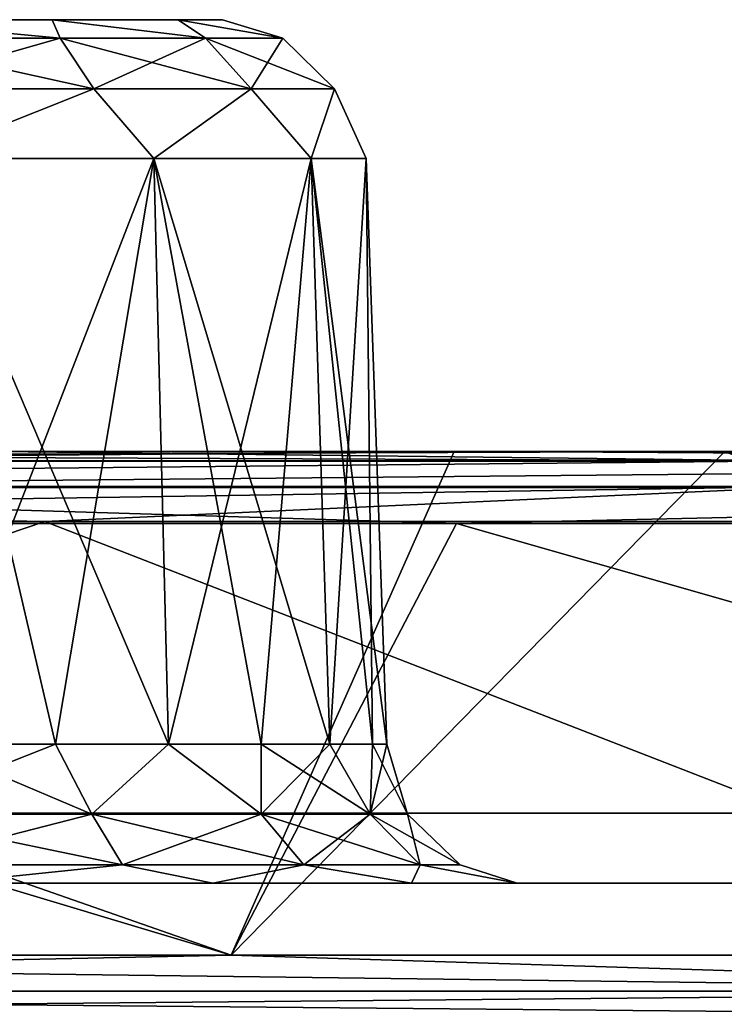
# Model space of a CAD drawing. Header units: millimetres. Extents: x -125 to 125, y -51 to 12.
# Tile 16 of 79: x -67.19 to -64.74, y 9.08 to 12.5. Entities that reach past the tile are written whole.
import ezdxf

# ---------------------------------------------------------------- set-up
doc = ezdxf.new("R2010")
doc.units = ezdxf.units.MM
doc.header["$LTSCALE"] = 65.185185
for name, color, linetype in [('1', 7, 'CONTINUOUS'), ('103', 7, 'CONTINUOUS'), ('104', 7, 'CONTINUOUS'), ('106', 7, 'CONTINUOUS'), ('108', 7, 'CONTINUOUS'), ('2', 7, 'CONTINUOUS'), ('3', 7, 'CONTINUOUS'), ('33', 7, 'CONTINUOUS'), ('34', 7, 'CONTINUOUS'), ('4', 7, 'CONTINUOUS'), ('79', 7, 'CONTINUOUS'), ('80', 7, 'CONTINUOUS'), ('83', 7, 'CONTINUOUS'), ('85', 7, 'CONTINUOUS'), ('92', 7, 'CONTINUOUS')]:
    doc.layers.add(name, color=color, linetype=linetype)

msp = doc.modelspace()

# ---------------------------------------------------------------- linework, layer by layer
at = {"layer": '1', "linetype": 'CONTINUOUS'}
for points in [[(-71.4571, 11, -102.4423), (-76.7251, 11, -98.5586), (-64.7385, 11, -106.8151), (-71.4571, 11, -102.4423)], [(-64.7385, 11, -106.8151), (-76.7251, 11, -98.5586), (-64.7413, 11, -98.2271), (-64.7385, 11, -106.8151)], [(-64.7413, 11, -98.2271), (-76.7251, 11, -98.5586), (-67.2566, 11, -96.5223), (-64.7413, 11, -98.2271)], [(-64.7413, 11, 98.2271), (-67.2566, 11, 96.5223), (-76.7236, 11, 98.2428), (-64.7413, 11, 98.2271)], [(-71.3124, 11, 102.2384), (-64.7413, 11, 98.2271), (-76.7236, 11, 98.2428), (-71.3124, 11, 102.2384)], [(-65.6782, 11, -106.2399), (-71.4571, 11, -102.4423), (-64.7385, 11, -106.8151), (-65.6782, 11, -106.2399)], [(-65.5452, 11, 106.0282), (-64.7413, 11, 98.2271), (-71.3124, 11, 102.2384), (-65.5452, 11, 106.0282)], [(-64.7385, 11, 106.5227), (-64.7413, 11, 98.2271), (-65.5452, 11, 106.0282), (-64.7385, 11, 106.5227)], [(-64.7385, 11, -106.8151), (-64.7413, 11, -98.2271), (-61.8163, 11, -100.0937), (-64.7385, 11, -106.8151)], [(-64.7413, 11, 98.2271), (-64.7385, 11, 106.5227), (-61.8163, 11, 100.0937), (-64.7413, 11, 98.2271)]]:
    msp.add_3dface(points, dxfattribs=at)
at = {"layer": '103', "linetype": 'CONTINUOUS'}
for points in [[(-67.0737, 12.5, 35.892), (-67.7281, 12.5, 32.602), (-67.7281, 12.5, 36.3293), (-67.0737, 12.5, 35.892)], [(-67.0737, 12.5, 33.0393), (-67.7281, 12.5, 32.602), (-67.0737, 12.5, 35.892), (-67.0737, 12.5, 33.0393)], [(-66.6364, 12.5, 33.6937), (-67.0737, 12.5, 33.0393), (-66.6364, 12.5, 35.2376), (-66.6364, 12.5, 33.6937)], [(-66.6364, 12.5, 35.2376), (-67.0737, 12.5, 33.0393), (-67.0737, 12.5, 35.892), (-66.6364, 12.5, 35.2376)], [(-66.4828, 12.5, 34.4656), (-66.6364, 12.5, 33.6937), (-66.6364, 12.5, 35.2376), (-66.4828, 12.5, 34.4656)]]:
    msp.add_3dface(points, dxfattribs=at)
at = {"layer": '104', "linetype": 'CONTINUOUS'}
for points in [[(-67.0622, 9.9826, 36.6174), (-67.5368, 12.0174, 36.7909), (-67.5096, 9.9826, 36.8566), (-67.0622, 9.9826, 36.6174)], [(-66.6701, 9.9826, 36.2956), (-67.5368, 12.0174, 36.7909), (-67.0622, 9.9826, 36.6174), (-66.6701, 9.9826, 36.2956)], [(-66.7203, 12.0174, 36.2453), (-67.5368, 12.0174, 36.7909), (-66.6701, 9.9826, 36.2956), (-66.7203, 12.0174, 36.2453)], [(-67.5368, 12.0174, 32.1404), (-66.7203, 12.0174, 32.686), (-67.5096, 9.9826, 32.0747), (-67.5368, 12.0174, 32.1404)], [(-67.5096, 9.9826, 32.0747), (-66.7203, 12.0174, 32.686), (-67.0622, 9.9826, 32.3139), (-67.5096, 9.9826, 32.0747)], [(-67.0622, 9.9826, 32.3139), (-66.7203, 12.0174, 32.686), (-66.6701, 9.9826, 32.6357), (-67.0622, 9.9826, 32.3139)], [(-66.7203, 12.0174, 32.686), (-66.1747, 12.0174, 33.5025), (-66.6701, 9.9826, 32.6357), (-66.7203, 12.0174, 32.686)], [(-66.3482, 9.9826, 35.9034), (-66.7203, 12.0174, 36.2453), (-66.6701, 9.9826, 36.2956), (-66.3482, 9.9826, 35.9034)], [(-66.1091, 9.9826, 35.456), (-66.7203, 12.0174, 36.2453), (-66.3482, 9.9826, 35.9034), (-66.1091, 9.9826, 35.456)], [(-66.1747, 12.0174, 35.4288), (-66.7203, 12.0174, 36.2453), (-66.1091, 9.9826, 35.456), (-66.1747, 12.0174, 35.4288)], [(-66.6701, 9.9826, 32.6357), (-66.1747, 12.0174, 33.5025), (-66.3482, 9.9826, 33.0279), (-66.6701, 9.9826, 32.6357)], [(-66.3482, 9.9826, 33.0279), (-66.1747, 12.0174, 33.5025), (-66.1091, 9.9826, 33.4753), (-66.3482, 9.9826, 33.0279)], [(-66.1747, 12.0174, 33.5025), (-65.9831, 12.0174, 34.4656), (-66.1091, 9.9826, 33.4753), (-66.1747, 12.0174, 33.5025)], [(-65.9618, 9.9826, 34.9705), (-66.1747, 12.0174, 35.4288), (-66.1091, 9.9826, 35.456), (-65.9618, 9.9826, 34.9705)], [(-65.9121, 9.9826, 34.4656), (-66.1747, 12.0174, 35.4288), (-65.9618, 9.9826, 34.9705), (-65.9121, 9.9826, 34.4656)], [(-65.9831, 12.0174, 34.4656), (-66.1747, 12.0174, 35.4288), (-65.9121, 9.9826, 34.4656), (-65.9831, 12.0174, 34.4656)], [(-66.1091, 9.9826, 33.4753), (-65.9831, 12.0174, 34.4656), (-65.9618, 9.9826, 33.9608), (-66.1091, 9.9826, 33.4753)], [(-65.9618, 9.9826, 33.9608), (-65.9831, 12.0174, 34.4656), (-65.9121, 9.9826, 34.4656), (-65.9618, 9.9826, 33.9608)]]:
    msp.add_3dface(points, dxfattribs=at)
at = {"layer": '106', "linetype": 'CONTINUOUS'}
for points in [[(-67.7264, 12.436, 32.3402), (-67.7281, 12.5, 32.602), (-67.0461, 12.436, 32.7329), (-67.7264, 12.436, 32.3402)], [(-67.0461, 12.436, 36.1983), (-67.7281, 12.5, 36.3293), (-67.7264, 12.436, 36.5911), (-67.0461, 12.436, 36.1983)], [(-67.7281, 12.5, 32.602), (-67.0737, 12.5, 33.0393), (-67.0461, 12.436, 32.7329), (-67.7281, 12.5, 32.602)], [(-67.0737, 12.5, 35.892), (-67.7281, 12.5, 36.3293), (-67.0461, 12.436, 36.1983), (-67.0737, 12.5, 35.892)], [(-67.0461, 12.436, 32.7329), (-67.0737, 12.5, 33.0393), (-66.5412, 12.436, 33.3347), (-67.0461, 12.436, 32.7329)], [(-67.0737, 12.5, 33.0393), (-66.6364, 12.5, 33.6937), (-66.5412, 12.436, 33.3347), (-67.0737, 12.5, 33.0393)], [(-66.5412, 12.436, 35.5966), (-67.0737, 12.5, 35.892), (-67.0461, 12.436, 36.1983), (-66.5412, 12.436, 35.5966)], [(-66.6364, 12.5, 35.2376), (-67.0737, 12.5, 35.892), (-66.5412, 12.436, 35.5966), (-66.6364, 12.5, 35.2376)], [(-66.4828, 12.5, 34.4656), (-66.6364, 12.5, 35.2376), (-66.2725, 12.436, 34.8584), (-66.4828, 12.5, 34.4656)], [(-66.5412, 12.436, 33.3347), (-66.6364, 12.5, 33.6937), (-66.2725, 12.436, 34.0729), (-66.5412, 12.436, 33.3347)], [(-66.6364, 12.5, 33.6937), (-66.4828, 12.5, 34.4656), (-66.2725, 12.436, 34.0729), (-66.6364, 12.5, 33.6937)], [(-66.2725, 12.436, 34.8584), (-66.6364, 12.5, 35.2376), (-66.5412, 12.436, 35.5966), (-66.2725, 12.436, 34.8584)], [(-66.2725, 12.436, 34.0729), (-66.4828, 12.5, 34.4656), (-66.2725, 12.436, 34.8584), (-66.2725, 12.436, 34.0729)], [(-67.0461, 12.436, 36.1983), (-67.7264, 12.436, 36.5911), (-66.9289, 12.26, 36.338), (-67.0461, 12.436, 36.1983)], [(-66.9289, 12.26, 36.338), (-67.7264, 12.436, 36.5911), (-67.664, 12.26, 36.7625), (-66.9289, 12.26, 36.338)], [(-67.7264, 12.436, 32.3402), (-67.0461, 12.436, 32.7329), (-67.664, 12.26, 32.1688), (-67.7264, 12.436, 32.3402)], [(-67.664, 12.26, 32.1688), (-67.0461, 12.436, 32.7329), (-66.9289, 12.26, 32.5933), (-67.664, 12.26, 32.1688)], [(-66.5412, 12.436, 35.5966), (-67.0461, 12.436, 36.1983), (-66.3832, 12.26, 35.6878), (-66.5412, 12.436, 35.5966)], [(-66.3832, 12.26, 35.6878), (-67.0461, 12.436, 36.1983), (-66.9289, 12.26, 36.338), (-66.3832, 12.26, 35.6878)], [(-67.0461, 12.436, 32.7329), (-66.5412, 12.436, 33.3347), (-66.9289, 12.26, 32.5933), (-67.0461, 12.436, 32.7329)], [(-66.9289, 12.26, 32.5933), (-66.5412, 12.436, 33.3347), (-66.3832, 12.26, 33.2435), (-66.9289, 12.26, 32.5933)], [(-66.2725, 12.436, 34.8584), (-66.5412, 12.436, 35.5966), (-66.0929, 12.26, 34.8901), (-66.2725, 12.436, 34.8584)], [(-66.0929, 12.26, 34.8901), (-66.5412, 12.436, 35.5966), (-66.3832, 12.26, 35.6878), (-66.0929, 12.26, 34.8901)], [(-66.5412, 12.436, 33.3347), (-66.2725, 12.436, 34.0729), (-66.3832, 12.26, 33.2435), (-66.5412, 12.436, 33.3347)], [(-66.3832, 12.26, 33.2435), (-66.2725, 12.436, 34.0729), (-66.0929, 12.26, 34.0412), (-66.3832, 12.26, 33.2435)], [(-66.0929, 12.26, 34.0412), (-66.2725, 12.436, 34.8584), (-66.0929, 12.26, 34.8901), (-66.0929, 12.26, 34.0412)], [(-66.2725, 12.436, 34.0729), (-66.2725, 12.436, 34.8584), (-66.0929, 12.26, 34.0412), (-66.2725, 12.436, 34.0729)], [(-67.5368, 12.0174, 32.1404), (-67.664, 12.26, 32.1688), (-66.9289, 12.26, 32.5933), (-67.5368, 12.0174, 32.1404)], [(-67.5368, 12.0174, 36.7909), (-66.9289, 12.26, 36.338), (-67.664, 12.26, 36.7625), (-67.5368, 12.0174, 36.7909)], [(-66.7203, 12.0174, 32.686), (-67.5368, 12.0174, 32.1404), (-66.9289, 12.26, 32.5933), (-66.7203, 12.0174, 32.686)], [(-67.5368, 12.0174, 36.7909), (-66.7203, 12.0174, 36.2453), (-66.9289, 12.26, 36.338), (-67.5368, 12.0174, 36.7909)], [(-66.7203, 12.0174, 32.686), (-66.9289, 12.26, 32.5933), (-66.3832, 12.26, 33.2435), (-66.7203, 12.0174, 32.686)], [(-66.7203, 12.0174, 36.2453), (-66.3832, 12.26, 35.6878), (-66.9289, 12.26, 36.338), (-66.7203, 12.0174, 36.2453)], [(-66.1747, 12.0174, 33.5025), (-66.7203, 12.0174, 32.686), (-66.3832, 12.26, 33.2435), (-66.1747, 12.0174, 33.5025)], [(-66.7203, 12.0174, 36.2453), (-66.1747, 12.0174, 35.4288), (-66.3832, 12.26, 35.6878), (-66.7203, 12.0174, 36.2453)], [(-66.1747, 12.0174, 33.5025), (-66.3832, 12.26, 33.2435), (-66.0929, 12.26, 34.0412), (-66.1747, 12.0174, 33.5025)], [(-66.1747, 12.0174, 35.4288), (-66.0929, 12.26, 34.8901), (-66.3832, 12.26, 35.6878), (-66.1747, 12.0174, 35.4288)], [(-65.9831, 12.0174, 34.4656), (-66.1747, 12.0174, 33.5025), (-66.0929, 12.26, 34.0412), (-65.9831, 12.0174, 34.4656)], [(-66.1747, 12.0174, 35.4288), (-65.9831, 12.0174, 34.4656), (-66.0929, 12.26, 34.8901), (-66.1747, 12.0174, 35.4288)], [(-65.9831, 12.0174, 34.4656), (-66.0929, 12.26, 34.0412), (-66.0929, 12.26, 34.8901), (-65.9831, 12.0174, 34.4656)]]:
    msp.add_3dface(points, dxfattribs=at)
at = {"layer": '108', "linetype": 'CONTINUOUS'}
for points in [[(-67.0622, 9.9826, 32.3139), (-66.9362, 9.74, 32.3132), (-67.6779, 9.74, 31.9353), (-67.0622, 9.9826, 32.3139)], [(-67.5096, 9.9826, 32.0747), (-67.0622, 9.9826, 32.3139), (-67.6779, 9.74, 31.9353), (-67.5096, 9.9826, 32.0747)], [(-67.5096, 9.9826, 36.8566), (-67.6779, 9.74, 36.996), (-66.9362, 9.74, 36.6181), (-67.5096, 9.9826, 36.8566)], [(-67.0622, 9.9826, 36.6174), (-67.5096, 9.9826, 36.8566), (-66.9362, 9.74, 36.6181), (-67.0622, 9.9826, 36.6174)], [(-67.0622, 9.9826, 32.3139), (-66.6701, 9.9826, 32.6357), (-66.9362, 9.74, 32.3132), (-67.0622, 9.9826, 32.3139)], [(-66.6701, 9.9826, 36.2956), (-67.0622, 9.9826, 36.6174), (-66.9362, 9.74, 36.6181), (-66.6701, 9.9826, 36.2956)], [(-66.6701, 9.9826, 32.6357), (-66.3476, 9.74, 32.9018), (-66.9362, 9.74, 32.3132), (-66.6701, 9.9826, 32.6357)], [(-66.6701, 9.9826, 36.2956), (-66.9362, 9.74, 36.6181), (-66.3476, 9.74, 36.0295), (-66.6701, 9.9826, 36.2956)], [(-66.6701, 9.9826, 32.6357), (-66.3482, 9.9826, 33.0279), (-66.3476, 9.74, 32.9018), (-66.6701, 9.9826, 32.6357)], [(-66.3482, 9.9826, 35.9034), (-66.6701, 9.9826, 36.2956), (-66.3476, 9.74, 36.0295), (-66.3482, 9.9826, 35.9034)], [(-66.3482, 9.9826, 33.0279), (-66.1091, 9.9826, 33.4753), (-66.3476, 9.74, 32.9018), (-66.3482, 9.9826, 33.0279)], [(-66.1091, 9.9826, 35.456), (-66.3482, 9.9826, 35.9034), (-65.9697, 9.74, 35.2878), (-66.1091, 9.9826, 35.456)], [(-66.3482, 9.9826, 35.9034), (-66.3476, 9.74, 36.0295), (-65.9697, 9.74, 35.2878), (-66.3482, 9.9826, 35.9034)], [(-66.1091, 9.9826, 33.4753), (-65.9697, 9.74, 33.6435), (-66.3476, 9.74, 32.9018), (-66.1091, 9.9826, 33.4753)], [(-66.1091, 9.9826, 33.4753), (-65.9618, 9.9826, 33.9608), (-65.9697, 9.74, 33.6435), (-66.1091, 9.9826, 33.4753)], [(-65.9618, 9.9826, 34.9705), (-66.1091, 9.9826, 35.456), (-65.9697, 9.74, 35.2878), (-65.9618, 9.9826, 34.9705)], [(-65.9618, 9.9826, 33.9608), (-65.9121, 9.9826, 34.4656), (-65.9697, 9.74, 33.6435), (-65.9618, 9.9826, 33.9608)], [(-65.9121, 9.9826, 34.4656), (-65.8395, 9.74, 34.4656), (-65.9697, 9.74, 33.6435), (-65.9121, 9.9826, 34.4656)], [(-65.9618, 9.9826, 34.9705), (-65.9697, 9.74, 35.2878), (-65.8395, 9.74, 34.4656), (-65.9618, 9.9826, 34.9705)], [(-65.9121, 9.9826, 34.4656), (-65.9618, 9.9826, 34.9705), (-65.8395, 9.74, 34.4656), (-65.9121, 9.9826, 34.4656)], [(-67.6779, 9.74, 36.996), (-66.829, 9.564, 36.7656), (-66.9362, 9.74, 36.6181), (-67.6779, 9.74, 36.996)], [(-67.6215, 9.564, 37.1694), (-66.829, 9.564, 36.7656), (-67.6779, 9.74, 36.996), (-67.6215, 9.564, 37.1694)], [(-66.9362, 9.74, 32.3132), (-67.6215, 9.564, 31.7619), (-67.6779, 9.74, 31.9353), (-66.9362, 9.74, 32.3132)], [(-66.829, 9.564, 32.1657), (-67.6215, 9.564, 31.7619), (-66.9362, 9.74, 32.3132), (-66.829, 9.564, 32.1657)], [(-66.829, 9.564, 36.7656), (-66.2001, 9.564, 36.1367), (-66.9362, 9.74, 36.6181), (-66.829, 9.564, 36.7656)], [(-66.3476, 9.74, 32.9018), (-66.829, 9.564, 32.1657), (-66.9362, 9.74, 32.3132), (-66.3476, 9.74, 32.9018)], [(-66.9362, 9.74, 36.6181), (-66.2001, 9.564, 36.1367), (-66.3476, 9.74, 36.0295), (-66.9362, 9.74, 36.6181)], [(-66.2001, 9.564, 32.7946), (-66.829, 9.564, 32.1657), (-66.3476, 9.74, 32.9018), (-66.2001, 9.564, 32.7946)], [(-66.2001, 9.564, 36.1367), (-65.7963, 9.564, 35.3441), (-66.3476, 9.74, 36.0295), (-66.2001, 9.564, 36.1367)], [(-65.9697, 9.74, 33.6435), (-66.2001, 9.564, 32.7946), (-66.3476, 9.74, 32.9018), (-65.9697, 9.74, 33.6435)], [(-66.3476, 9.74, 36.0295), (-65.7963, 9.564, 35.3441), (-65.9697, 9.74, 35.2878), (-66.3476, 9.74, 36.0295)], [(-65.7963, 9.564, 33.5871), (-66.2001, 9.564, 32.7946), (-65.9697, 9.74, 33.6435), (-65.7963, 9.564, 33.5871)], [(-65.9697, 9.74, 35.2878), (-65.6571, 9.564, 34.4656), (-65.8395, 9.74, 34.4656), (-65.9697, 9.74, 35.2878)], [(-65.8395, 9.74, 34.4656), (-65.7963, 9.564, 33.5871), (-65.9697, 9.74, 33.6435), (-65.8395, 9.74, 34.4656)], [(-65.7963, 9.564, 35.3441), (-65.6571, 9.564, 34.4656), (-65.9697, 9.74, 35.2878), (-65.7963, 9.564, 35.3441)], [(-65.6571, 9.564, 34.4656), (-65.7963, 9.564, 33.5871), (-65.8395, 9.74, 34.4656), (-65.6571, 9.564, 34.4656)], [(-66.829, 9.564, 36.7656), (-67.6215, 9.564, 37.1694), (-67.4441, 9.5, 37.3671), (-66.829, 9.564, 36.7656)], [(-67.6215, 9.564, 31.7619), (-66.829, 9.564, 32.1657), (-67.4441, 9.5, 31.5642), (-67.6215, 9.564, 31.7619)], [(-66.5154, 9.5, 36.8309), (-66.829, 9.564, 36.7656), (-67.4441, 9.5, 37.3671), (-66.5154, 9.5, 36.8309)], [(-67.4441, 9.5, 31.5642), (-66.829, 9.564, 32.1657), (-66.5154, 9.5, 32.1004), (-67.4441, 9.5, 31.5642)], [(-66.2001, 9.564, 36.1367), (-66.829, 9.564, 36.7656), (-66.5154, 9.5, 36.8309), (-66.2001, 9.564, 36.1367)], [(-66.829, 9.564, 32.1657), (-66.2001, 9.564, 32.7946), (-66.5154, 9.5, 32.1004), (-66.829, 9.564, 32.1657)], [(-65.8261, 9.5, 36.0095), (-66.2001, 9.564, 36.1367), (-66.5154, 9.5, 36.8309), (-65.8261, 9.5, 36.0095)], [(-66.5154, 9.5, 32.1004), (-66.2001, 9.564, 32.7946), (-65.8261, 9.5, 32.9218), (-66.5154, 9.5, 32.1004)], [(-65.7963, 9.564, 35.3441), (-66.2001, 9.564, 36.1367), (-65.8261, 9.5, 36.0095), (-65.7963, 9.564, 35.3441)], [(-66.2001, 9.564, 32.7946), (-65.7963, 9.564, 33.5871), (-65.8261, 9.5, 32.9218), (-66.2001, 9.564, 32.7946)], [(-65.8261, 9.5, 32.9218), (-65.7963, 9.564, 33.5871), (-65.4593, 9.5, 33.9295), (-65.8261, 9.5, 32.9218)], [(-65.4593, 9.5, 35.0018), (-65.7963, 9.564, 35.3441), (-65.8261, 9.5, 36.0095), (-65.4593, 9.5, 35.0018)], [(-65.6571, 9.564, 34.4656), (-65.7963, 9.564, 35.3441), (-65.4593, 9.5, 35.0018), (-65.6571, 9.564, 34.4656)], [(-65.7963, 9.564, 33.5871), (-65.6571, 9.564, 34.4656), (-65.4593, 9.5, 33.9295), (-65.7963, 9.564, 33.5871)], [(-65.4593, 9.5, 33.9295), (-65.6571, 9.564, 34.4656), (-65.4593, 9.5, 35.0018), (-65.4593, 9.5, 33.9295)]]:
    msp.add_3dface(points, dxfattribs=at)
at = {"layer": '2', "linetype": 'CONTINUOUS'}
for points in [[(-58.5587, 9.5, 101.4264), (-57.2003, 9.5, 90.7632), (-69.1868, 9.5, 94.4966), (-58.5587, 9.5, 101.4264)], [(-69.1868, 9.5, 94.4966), (-57.2003, 9.5, 90.7632), (-69.186, 9.5, 82.6321), (-69.1868, 9.5, 94.4966)], [(-69.186, 9.5, -82.6321), (-57.2003, 9.5, -90.7632), (-69.1868, 9.5, -94.4966), (-69.186, 9.5, -82.6321)], [(-69.1868, 9.5, -94.4966), (-57.2031, 9.5, -102.1971), (-58.5587, 9.5, -101.4264), (-69.1868, 9.5, -94.4966)], [(-57.2003, 9.5, -90.7632), (-57.2031, 9.5, -102.1971), (-69.1868, 9.5, -94.4966), (-57.2003, 9.5, -90.7632)], [(-57.2003, 9.5, 90.7632), (-57.2003, 9.5, 79.4178), (-69.186, 9.5, 82.6321), (-57.2003, 9.5, 90.7632)], [(-57.2003, 9.5, 22.6908), (-57.2003, 9.5, 11.3454), (-69.186, 9.5, 11.8046), (-57.2003, 9.5, 22.6908)], [(-69.186, 9.5, 35.4137), (-57.2003, 9.5, 34.0362), (-69.186, 9.5, 23.6092), (-69.186, 9.5, 35.4137)], [(-57.2003, 9.5, 34.0362), (-57.2003, 9.5, 22.6908), (-69.186, 9.5, 23.6092), (-57.2003, 9.5, 34.0362)], [(-57.2003, 9.5, 0), (-57.2003, 9.5, -11.3454), (-69.186, 9.5, 0), (-57.2003, 9.5, 0)], [(-69.186, 9.5, 11.8046), (-57.2003, 9.5, 0), (-69.186, 9.5, 0), (-69.186, 9.5, 11.8046)], [(-57.2003, 9.5, 11.3454), (-57.2003, 9.5, 0), (-69.186, 9.5, 11.8046), (-57.2003, 9.5, 11.3454)], [(-69.186, 9.5, 23.6092), (-57.2003, 9.5, 22.6908), (-69.186, 9.5, 11.8046), (-69.186, 9.5, 23.6092)], [(-69.186, 9.5, 59.0229), (-57.2003, 9.5, 56.727), (-69.186, 9.5, 47.2183), (-69.186, 9.5, 59.0229)], [(-69.186, 9.5, 70.8275), (-57.2003, 9.5, 68.0724), (-69.186, 9.5, 59.0229), (-69.186, 9.5, 70.8275)], [(-57.2003, 9.5, 79.4178), (-57.2003, 9.5, 68.0724), (-69.186, 9.5, 70.8275), (-57.2003, 9.5, 79.4178)], [(-69.186, 9.5, 82.6321), (-57.2003, 9.5, 79.4178), (-69.186, 9.5, 70.8275), (-69.186, 9.5, 82.6321)], [(-69.186, 9.5, 47.2183), (-57.2003, 9.5, 45.3816), (-69.186, 9.5, 35.4137), (-69.186, 9.5, 47.2183)], [(-57.2003, 9.5, 45.3816), (-57.2003, 9.5, 34.0362), (-69.186, 9.5, 35.4137), (-57.2003, 9.5, 45.3816)], [(-57.2003, 9.5, 68.0724), (-57.2003, 9.5, 56.727), (-69.186, 9.5, 59.0229), (-57.2003, 9.5, 68.0724)], [(-57.2003, 9.5, 56.727), (-57.2003, 9.5, 45.3816), (-69.186, 9.5, 47.2183), (-57.2003, 9.5, 56.727)], [(-57.2003, 9.5, -68.0724), (-57.2003, 9.5, -79.4178), (-69.186, 9.5, -70.8275), (-57.2003, 9.5, -68.0724)], [(-69.186, 9.5, -70.8275), (-57.2003, 9.5, -79.4178), (-69.186, 9.5, -82.6321), (-69.186, 9.5, -70.8275)], [(-69.186, 9.5, -59.0229), (-57.2003, 9.5, -68.0724), (-69.186, 9.5, -70.8275), (-69.186, 9.5, -59.0229)], [(-57.2003, 9.5, -79.4178), (-57.2003, 9.5, -90.7632), (-69.186, 9.5, -82.6321), (-57.2003, 9.5, -79.4178)], [(-69.186, 9.5, -23.6092), (-57.2003, 9.5, -34.0362), (-69.186, 9.5, -35.4137), (-69.186, 9.5, -23.6092)], [(-57.2003, 9.5, -34.0362), (-57.2003, 9.5, -45.3816), (-69.186, 9.5, -35.4137), (-57.2003, 9.5, -34.0362)], [(-69.186, 9.5, -35.4137), (-57.2003, 9.5, -45.3816), (-69.186, 9.5, -47.2183), (-69.186, 9.5, -35.4137)], [(-57.2003, 9.5, -45.3816), (-57.2003, 9.5, -56.727), (-69.186, 9.5, -47.2183), (-57.2003, 9.5, -45.3816)], [(-57.2003, 9.5, -22.6908), (-57.2003, 9.5, -34.0362), (-69.186, 9.5, -23.6092), (-57.2003, 9.5, -22.6908)], [(-69.186, 9.5, 0), (-57.2003, 9.5, -11.3454), (-69.186, 9.5, -11.8046), (-69.186, 9.5, 0)], [(-57.2003, 9.5, -11.3454), (-57.2003, 9.5, -22.6908), (-69.186, 9.5, -11.8046), (-57.2003, 9.5, -11.3454)], [(-69.186, 9.5, -11.8046), (-57.2003, 9.5, -22.6908), (-69.186, 9.5, -23.6092), (-69.186, 9.5, -11.8046)], [(-69.186, 9.5, -47.2183), (-57.2003, 9.5, -56.727), (-69.186, 9.5, -59.0229), (-69.186, 9.5, -47.2183)], [(-57.2003, 9.5, -56.727), (-57.2003, 9.5, -68.0724), (-69.186, 9.5, -59.0229), (-57.2003, 9.5, -56.727)]]:
    msp.add_3dface(points, dxfattribs=at)
at = {"layer": '3', "linetype": 'CONTINUOUS'}
for points in [[(-72.2773, 9.25, -101.8653), (-71.4571, 11, -102.4423), (-66.4519, 9.25, -105.7577), (-72.2773, 9.25, -101.8653)], [(-71.4571, 11, -102.4423), (-65.6782, 11, -106.2399), (-66.4519, 9.25, -105.7577), (-71.4571, 11, -102.4423)], [(-65.6782, 11, -106.2399), (-64.7385, 11, -106.8151), (-66.4519, 9.25, -105.7577), (-65.6782, 11, -106.2399)], [(-66.4519, 9.25, -105.7577), (-64.7385, 11, -106.8151), (-60.4175, 9.25, -109.3173), (-66.4519, 9.25, -105.7577)]]:
    msp.add_3dface(points, dxfattribs=at)
at = {"layer": '33', "linetype": 'CONTINUOUS'}
for points in [[(-72.3219, 10.7565, -92.4706), (-70.0868, 9.7435, -94.1429), (-67.0992, 10.7565, -96.3273), (-72.3219, 10.7565, -92.4706)], [(-70.0868, 9.7435, -94.1429), (-64.4943, 9.7435, -98.0588), (-67.0992, 10.7565, -96.3273), (-70.0868, 9.7435, -94.1429)], [(-67.0992, 10.7565, -96.3273), (-64.4943, 9.7435, -98.0588), (-61.6713, 10.7565, -99.8895), (-67.0992, 10.7565, -96.3273)]]:
    msp.add_3dface(points, dxfattribs=at)
at = {"layer": '34', "linetype": 'CONTINUOUS'}
for points in [[(-72.3219, 10.7565, 92.4706), (-67.0992, 10.7565, 96.3273), (-70.0868, 9.7435, 94.1429), (-72.3219, 10.7565, 92.4706)], [(-70.0868, 9.7435, 94.1429), (-67.0992, 10.7565, 96.3273), (-64.4943, 9.7435, 98.0588), (-70.0868, 9.7435, 94.1429)], [(-67.0992, 10.7565, 96.3273), (-61.6713, 10.7565, 99.8895), (-64.4943, 9.7435, 98.0588), (-67.0992, 10.7565, 96.3273)]]:
    msp.add_3dface(points, dxfattribs=at)
at = {"layer": '4', "linetype": 'CONTINUOUS'}
for points in [[(-72.2773, 9.25, 101.8653), (-66.4519, 9.25, 105.7577), (-71.4475, 10.75, 102.449), (-72.2773, 9.25, 101.8653)], [(-71.4475, 10.75, 102.449), (-66.4519, 9.25, 105.7577), (-65.6692, 10.75, 106.2455), (-71.4475, 10.75, 102.449)], [(-66.4519, 9.25, 105.7577), (-60.4175, 9.25, 109.3173), (-65.6692, 10.75, 106.2455), (-66.4519, 9.25, 105.7577)], [(-65.6692, 10.75, 106.2455), (-60.4175, 9.25, 109.3173), (-59.6897, 10.75, 109.7164), (-65.6692, 10.75, 106.2455)]]:
    msp.add_3dface(points, dxfattribs=at)
at = {"layer": '79', "linetype": 'CONTINUOUS'}
for points in [[(-62.4343, 9.1251, 108.1395), (-72.2773, 9.25, 101.8653), (-72.4309, 9.1251, 101.715), (-62.4343, 9.1251, 108.1395)], [(-66.4519, 9.25, 105.7577), (-72.2773, 9.25, 101.8653), (-62.4343, 9.1251, 108.1395), (-66.4519, 9.25, 105.7577)], [(-60.4175, 9.25, 109.3173), (-66.4519, 9.25, 105.7577), (-62.4343, 9.1251, 108.1395), (-60.4175, 9.25, 109.3173)], [(-62.4343, 9.1251, 108.1395), (-72.4309, 9.1251, 101.715), (-62.3886, 9.0335, 108.0602), (-62.4343, 9.1251, 108.1395)], [(-62.3886, 9.0335, 108.0602), (-72.4309, 9.1251, 101.715), (-72.3778, 9.0335, 101.6404), (-62.3886, 9.0335, 108.0602)]]:
    msp.add_3dface(points, dxfattribs=at)
at = {"layer": '80', "linetype": 'CONTINUOUS'}
for points in [[(-72.2773, 9.25, -101.8653), (-66.4519, 9.25, -105.7577), (-72.4309, 9.1251, -101.715), (-72.2773, 9.25, -101.8653)], [(-72.4309, 9.1251, -101.715), (-66.4519, 9.25, -105.7577), (-62.4343, 9.1251, -108.1395), (-72.4309, 9.1251, -101.715)], [(-66.4519, 9.25, -105.7577), (-60.4175, 9.25, -109.3173), (-62.4343, 9.1251, -108.1395), (-66.4519, 9.25, -105.7577)], [(-72.4309, 9.1251, -101.715), (-62.4343, 9.1251, -108.1395), (-72.3778, 9.0335, -101.6404), (-72.4309, 9.1251, -101.715)], [(-72.3778, 9.0335, -101.6404), (-62.4343, 9.1251, -108.1395), (-62.3886, 9.0335, -108.0602), (-72.3778, 9.0335, -101.6404)]]:
    msp.add_3dface(points, dxfattribs=at)
at = {"layer": '83', "linetype": 'CONTINUOUS'}
for points in [[(-72.491, 11, -92.6556), (-73.685, 10.9676, -91.5509), (-64.4905, 10.9676, -98.2448), (-72.491, 11, -92.6556)], [(-67.2566, 11, -96.5223), (-72.491, 11, -92.6556), (-64.4905, 10.9676, -98.2448), (-67.2566, 11, -96.5223)], [(-64.7413, 11, -98.2271), (-67.2566, 11, -96.5223), (-64.4905, 10.9676, -98.2448), (-64.7413, 11, -98.2271)], [(-61.8163, 11, -100.0937), (-64.7413, 11, -98.2271), (-64.4905, 10.9676, -98.2448), (-61.8163, 11, -100.0937)], [(-73.685, 10.9676, -91.5509), (-73.6222, 10.8786, -91.4843), (-64.4905, 10.9676, -98.2448), (-73.685, 10.9676, -91.5509)], [(-73.6222, 10.8786, -91.4843), (-64.4353, 10.8786, -98.1718), (-64.4905, 10.9676, -98.2448), (-73.6222, 10.8786, -91.4843)], [(-73.6222, 10.8786, -91.4843), (-67.0992, 10.7565, -96.3273), (-64.4353, 10.8786, -98.1718), (-73.6222, 10.8786, -91.4843)], [(-72.3219, 10.7565, -92.4706), (-67.0992, 10.7565, -96.3273), (-73.6222, 10.8786, -91.4843), (-72.3219, 10.7565, -92.4706)], [(-67.0992, 10.7565, -96.3273), (-61.6713, 10.7565, -99.8895), (-64.4353, 10.8786, -98.1718), (-67.0992, 10.7565, -96.3273)]]:
    msp.add_3dface(points, dxfattribs=at)
at = {"layer": '85', "linetype": 'CONTINUOUS'}
for points in [[(-64.7413, 11, 98.2271), (-64.4905, 10.9676, 98.2447), (-73.685, 10.9676, 91.5509), (-64.7413, 11, 98.2271)], [(-67.2566, 11, 96.5223), (-64.7413, 11, 98.2271), (-73.685, 10.9676, 91.5509), (-67.2566, 11, 96.5223)], [(-64.7413, 11, 98.2271), (-61.8163, 11, 100.0937), (-64.4905, 10.9676, 98.2447), (-64.7413, 11, 98.2271)], [(-64.4905, 10.9676, 98.2447), (-73.6222, 10.8786, 91.4843), (-73.685, 10.9676, 91.5509), (-64.4905, 10.9676, 98.2447)], [(-64.4353, 10.8786, 98.1718), (-73.6222, 10.8786, 91.4843), (-64.4905, 10.9676, 98.2447), (-64.4353, 10.8786, 98.1718)], [(-64.4353, 10.8786, 98.1718), (-72.3219, 10.7565, 92.4706), (-73.6222, 10.8786, 91.4843), (-64.4353, 10.8786, 98.1718)], [(-67.0992, 10.7565, 96.3273), (-72.3219, 10.7565, 92.4706), (-64.4353, 10.8786, 98.1718), (-67.0992, 10.7565, 96.3273)], [(-61.6713, 10.7565, 99.8895), (-67.0992, 10.7565, 96.3273), (-64.4353, 10.8786, 98.1718), (-61.6713, 10.7565, 99.8895)]]:
    msp.add_3dface(points, dxfattribs=at)
at = {"layer": '92', "linetype": 'CONTINUOUS'}
for points in [[(-65.5452, 11, 106.0282), (-71.3124, 11, 102.2384), (-69.708, 10.9666, 103.4896), (-65.5452, 11, 106.0282)], [(-65.5452, 11, 106.0282), (-69.708, 10.9666, 103.4896), (-59.9936, 10.9666, 109.4078), (-65.5452, 11, 106.0282)], [(-64.7385, 11, 106.5227), (-65.5452, 11, 106.0282), (-59.9936, 10.9666, 109.4078), (-64.7385, 11, 106.5227)], [(-69.708, 10.9666, 103.4896), (-69.7563, 10.875, 103.5675), (-59.9936, 10.9666, 109.4078), (-69.708, 10.9666, 103.4896)], [(-69.7563, 10.875, 103.5675), (-60.0351, 10.875, 109.4895), (-59.9936, 10.9666, 109.4078), (-69.7563, 10.875, 103.5675)], [(-71.4475, 10.75, 102.449), (-65.6692, 10.75, 106.2455), (-69.7563, 10.875, 103.5675), (-71.4475, 10.75, 102.449)], [(-69.7563, 10.875, 103.5675), (-65.6692, 10.75, 106.2455), (-60.0351, 10.875, 109.4895), (-69.7563, 10.875, 103.5675)], [(-65.6692, 10.75, 106.2455), (-59.6897, 10.75, 109.7164), (-60.0351, 10.875, 109.4895), (-65.6692, 10.75, 106.2455)]]:
    msp.add_3dface(points, dxfattribs=at)

doc.saveas('drawing.dxf')
